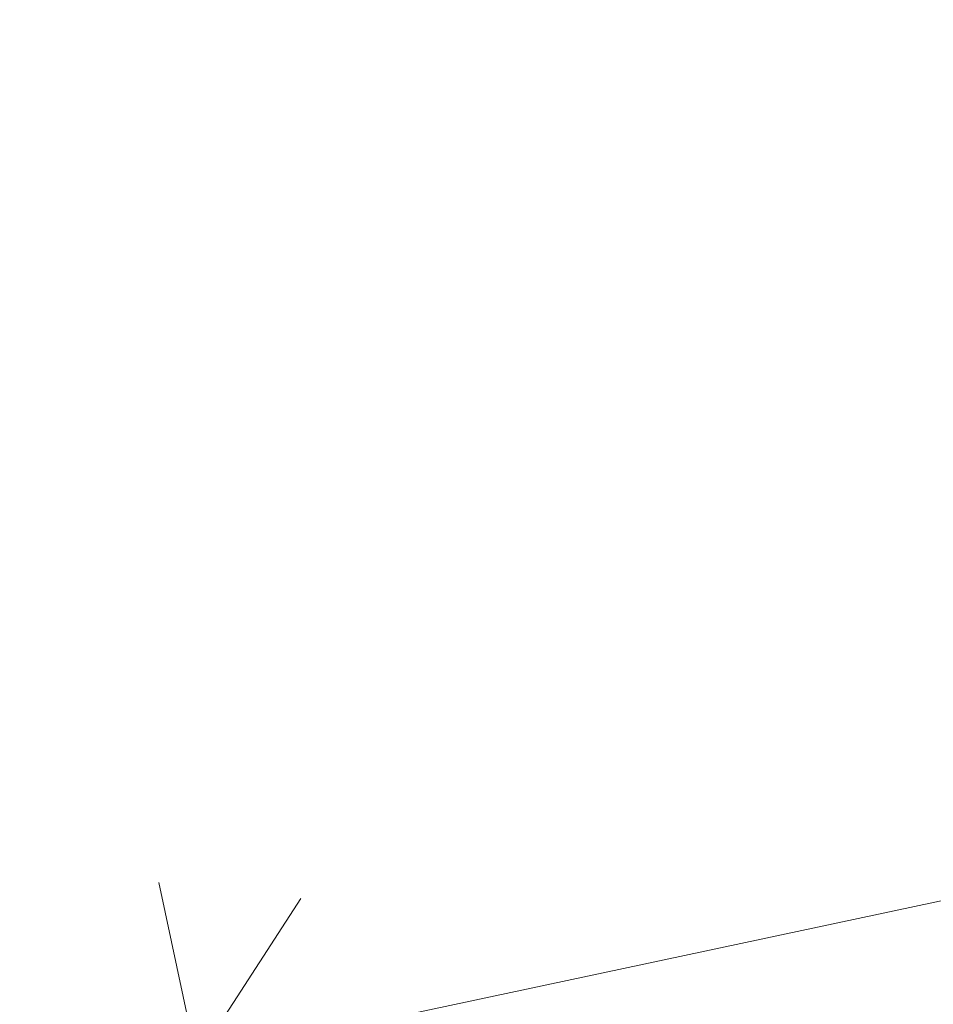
# Model space of a CAD drawing. Header units: centimetres. Extents: x 72434 to 107032, y 4980 to 7950.
# Tile 21 of 256: x 73354 to 73399, y 7095 to 7144. Entities that reach past the tile are written whole.
import ezdxf

# ---------------------------------------------------------------- set-up
doc = ezdxf.new("R2010")
doc.units = ezdxf.units.CM
doc.layers.add('A_widok cienkie', color=1, linetype='Continuous', lineweight=9)
doc.layers.add('K_wym', color=1, linetype='Continuous', lineweight=13)
doc.styles.add('BIKTS', font='bikromsw.shx', dxfattribs={"width": 0.85})
doc.dimstyles.new('B 1-100', dxfattribs={"dimscale": 10, "dimtxt": 1.8, "dimasz": 0.18, "dimexe": 1.25, "dimexo": 0.625, "dimtad": 1, "dimdec": 1, "dimrnd": 1, "dimdsep": 46, "dimtxsty": 'BIKTS', "dimblk": 'nowa zasieczka', "dimcen": 1, "dimse1": 1, "dimse2": 1, "dimclrd": 256, "dimclrt": 7, "dimadec": 1, "dimazin": 2, "dimtfac": 1, "dimtdec": 1, "dimtix": 1, "dimtmove": 1, "dimatfit": 3, "dimfxl": 1, "dimlwd": -1, "dimarcsym": 0})

# ---------------------------------------------------------------- blocks, each defined once
blk = doc.blocks.new('nowa zasieczka')
at = {"layer": 'K_wym', "ltscale": 100}
for p, q in [((0, 5), (0, -5)), ((3.75, 3.75), (-3.75, -3.75)), ((-5, 0), (5, 0))]:
    blk.add_line(p, q, dxfattribs=at)
blk = doc.blocks.new('*D1402')
at = {"layer": 'A_widok cienkie'}
blk.add_line((73558.716, 7133.905), (73364.472, 7092.618), dxfattribs=at)
at = {"layer": 'Defpoints', "color": 0}
for p in [(73569.098, 7093.716), (73362.712, 7092.243), (73371.334, 7051.68)]:
    blk.add_point(p, dxfattribs=at)
at = {"layer": 'A_widok cienkie', "xscale": 1.8, "yscale": 1.8, "zscale": 1.8}
for p, rotation in [((73560.476, 7134.279), 11.99987053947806), ((73362.712, 7092.243), 191.9998705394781)]:
    blk.add_blockref('nowa zasieczka', p, dxfattribs=dict(at, rotation=rotation))
at = {"layer": 'A_widok cienkie', "color": 7, "insert": (73458.423, 7128.178), "char_height": 18, "attachment_point": 5, "rotation": 11.9999, "style": 'BIKTS'}
blk.add_mtext('202', dxfattribs=at)

msp = doc.modelspace()

# ---------------------------------------------------------------- dimensions: what is measured, and where the dimension line sits
at = {"layer": 'A_widok cienkie', "color": 1}
dim = msp.add_aligned_dim(p1=(73569.098, 7093.716), p2=(73371.334, 7051.68), distance=-41.47, dimstyle='B 1-100', dxfattribs=at)
dim.commit()
dim.dimension.update_dxf_attribs({"geometry": '*D1402', "text_midpoint": (73458.423, 7128.178)})

doc.saveas('drawing.dxf')
